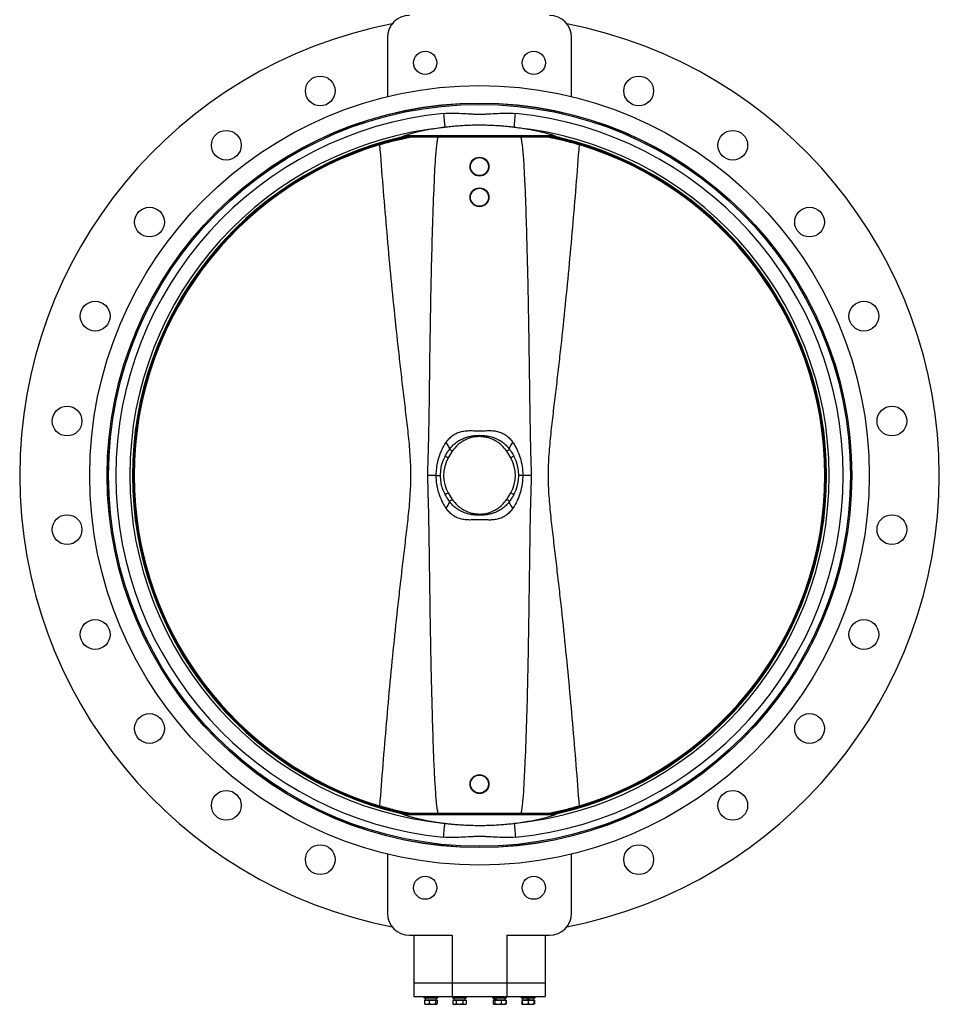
# Model space of a CAD drawing. Header units: millimetres. Extents: x 3 to 4919, y -224 to 3490.
# Tile 12 of 55: x 1503 to 2553, y 635 to 1759. Entities that reach past the tile are written whole.
import ezdxf

# ---------------------------------------------------------------- set-up
doc = ezdxf.new("R2010")
doc.units = ezdxf.units.MM

msp = doc.modelspace()

# ---------------------------------------------------------------- linework, layer by layer
at = {"color": 7, "linetype": 'Continuous', "lineweight": 25}
for p, q in [((1922.7, 1739.2), (1922.7, 1671.7)), ((2132.7, 1671.7), (2132.7, 1739.2)), ((1996, 1663.2), (1996, 1663)), ((2059.4, 1663), (2059.4, 1663.2)), ((1936.2, 1624.8), (1936.2, 1624.8)), ((1940.2, 1625.2), (1940.3, 1625.2)), ((2115.2, 1625.2), (1940.3, 1625.2)), ((2113.5, 1626.8), (1941.9, 1626.8)), ((2115.2, 1625.2), (2115.3, 1625.2)), ((2119.3, 1624.8), (2119.2, 1624.8)), ((1978.3, 1239.2), (1968.2, 1239.2)), ((2087.2, 1239.2), (2077.1, 1239.2)), ((1936.2, 853.7), (1936.2, 853.7)), ((1940.3, 853.2), (1940.2, 853.2)), ((2115.2, 853.2), (1940.3, 853.2)), ((2113.5, 851.6), (1941.9, 851.6)), ((2115.3, 853.2), (2115.2, 853.2)), ((2119.2, 853.7), (2119.3, 853.7)), ((1996, 815.5), (1996, 815.3)), ((2059.4, 815.3), (2059.4, 815.5)), ((1922.7, 806.8), (1922.7, 739.2)), ((2132.7, 739.2), (2132.7, 806.8)), ((1947.7, 714.2), (1996.6, 714.2)), ((1952.7, 714.2), (1952.7, 659.2)), ((1996.6, 714.2), (1996.6, 659.2)), ((2058.8, 714.2), (2058.8, 659.2)), ((2058.8, 714.2), (2107.7, 714.2)), ((2102.7, 714.2), (2102.7, 659.2)), ((1996.6, 659.2), (1952.7, 659.2)), ((1952.7, 659.2), (1952.7, 644.2)), ((2058.8, 659.2), (1996.6, 659.2)), ((1996.6, 659.2), (1996.6, 644.2)), ((2102.7, 659.2), (2058.8, 659.2)), ((2058.8, 659.2), (2058.8, 644.2)), ((2102.7, 659.2), (2102.7, 644.2)), ((1952.7, 644.2), (1996.6, 644.2)), ((1964.3, 644.2), (1964.3, 642.6)), ((1964.3, 642.6), (1980.3, 642.6)), ((1965.8, 642.6), (1965.8, 640.5)), ((1978.7, 640.5), (1978.7, 642.6)), ((1980.3, 642.6), (1980.3, 644.2)), ((1996.6, 644.2), (2058.8, 644.2)), ((1996.8, 644.2), (1996.8, 642.6)), ((1996.8, 642.6), (2012.8, 642.6)), ((1998.3, 642.6), (1998.3, 640.5)), ((2011.2, 640.5), (2011.2, 642.6)), ((2012.8, 642.6), (2012.8, 644.2)), ((2042.7, 644.2), (2042.7, 642.6)), ((2042.7, 642.6), (2058.7, 642.6)), ((2044.2, 642.6), (2044.2, 640.5)), ((2057.1, 640.5), (2057.1, 642.6)), ((2058.7, 642.6), (2058.7, 644.2)), ((2058.8, 644.2), (2102.7, 644.2)), ((2075.1, 644.2), (2075.1, 642.6)), ((2075.1, 642.6), (2091.1, 642.6)), ((2076.7, 642.6), (2076.7, 640.5)), ((2089.6, 640.5), (2089.6, 642.6)), ((2091.1, 642.6), (2091.1, 644.2)), ((1965, 639.9), (1965, 635.6)), ((1965, 639.9), (1970.3, 639.9)), ((1965, 635.6), (1965.6, 635.4)), ((1965.5, 635.3), (1965.8, 635.2)), ((1965.8, 640.5), (1978.7, 640.5)), ((1967.7, 635.2), (1965.8, 635.2)), ((1966.5, 640.5), (1965.9, 639.9)), ((1974, 635.2), (1967.7, 635.2)), ((1970.3, 639.9), (1970.3, 635.6)), ((1970.3, 639.9), (1977.6, 639.9)), ((1974, 635.2), (1970.3, 635.6)), ((1977.6, 635.6), (1974, 635.2)), ((1978.6, 635.2), (1974, 635.2)), ((1977.6, 639.9), (1977.6, 635.6)), ((1977.6, 639.9), (1979.5, 639.9)), ((1978.6, 635.2), (1977.6, 635.6)), ((1978.6, 639.9), (1978, 640.5)), ((1979.5, 635.6), (1978.6, 635.2)), ((1978.8, 635.2), (1978.6, 635.2)), ((1978.8, 635.2), (1979, 635.3)), ((1979.5, 639.9), (1979.5, 635.6)), ((1997.2, 639.9), (1997.2, 635.6)), ((1997.2, 639.9), (2001, 639.9)), ((1997.2, 635.6), (1998.3, 635.2)), ((1999.1, 635.2), (1997.2, 635.6)), ((1998.3, 640.5), (1998.4, 640.5)), ((1999.1, 635.2), (1998.3, 635.2)), ((1999, 640.5), (1998.4, 639.9)), ((1998.4, 640.5), (2011.2, 640.5)), ((2001, 635.6), (1999.1, 635.2)), ((2004.8, 635.2), (1999.1, 635.2)), ((2001, 639.9), (2001, 635.6)), ((2001, 639.9), (2008.5, 639.9)), ((2010.4, 635.2), (2004.8, 635.2)), ((2008.5, 639.9), (2008.5, 635.6)), ((2008.5, 639.9), (2012.3, 639.9)), ((2010.4, 635.2), (2008.5, 635.6)), ((2012.3, 635.6), (2010.4, 635.2)), ((2011.3, 635.2), (2010.4, 635.2)), ((2011.1, 639.9), (2010.5, 640.5)), ((2011.3, 635.2), (2012.3, 635.6)), ((2012.3, 639.9), (2012.3, 635.6)), ((2043.2, 639.9), (2043.2, 635.6)), ((2043.2, 639.9), (2043.4, 639.9)), ((2043.2, 635.6), (2043.7, 635.4)), ((2043.3, 635.6), (2043.2, 635.6)), ((2043.4, 639.9), (2043.4, 635.6)), ((2043.4, 639.9), (2045.4, 639.9)), ((2044.4, 635.2), (2043.4, 635.6)), ((2043.9, 635.3), (2044.2, 635.2)), ((2044.2, 640.5), (2046.1, 640.5)), ((2044.4, 635.2), (2044.2, 635.2)), ((2044.9, 640.5), (2044.3, 639.9)), ((2045.4, 635.6), (2044.4, 635.2)), ((2049, 635.2), (2044.4, 635.2)), ((2045.4, 639.9), (2045.4, 635.6)), ((2045.4, 639.9), (2052.6, 639.9)), ((2049, 635.2), (2045.4, 635.6)), ((2046.1, 640.5), (2046.6, 640.5)), ((2047.1, 640.5), (2046.7, 640.5)), ((2047.1, 640.5), (2057.1, 640.5)), ((2052.6, 635.6), (2049, 635.2)), ((2055.3, 635.2), (2049, 635.2)), ((2052.6, 639.9), (2052.6, 635.6)), ((2052.6, 639.9), (2057.9, 639.9)), ((2057.2, 635.2), (2055.3, 635.2)), ((2057, 639.9), (2056.4, 640.5)), ((2057.2, 635.2), (2057.4, 635.3)), ((2057.4, 635.4), (2057.9, 635.6)), ((2057.7, 635.4), (2058.2, 635.6)), ((2057.9, 639.9), (2058.2, 639.9)), ((2057.9, 639.9), (2057.9, 635.6)), ((2058.2, 635.6), (2058, 635.6)), ((2058.2, 639.9), (2058.2, 635.6)), ((2075.9, 639.9), (2075.9, 635.6)), ((2075.9, 639.9), (2076.6, 639.9)), ((2075.9, 635.6), (2076.4, 635.4)), ((2076.4, 635.3), (2076.6, 635.2)), ((2076.6, 639.9), (2076.6, 635.6)), ((2076.6, 639.9), (2083.1, 639.9)), ((2079.9, 635.2), (2076.6, 635.6)), ((2079.9, 635.2), (2076.6, 635.2)), ((2076.7, 640.5), (2083.1, 640.5)), ((2077.4, 640.5), (2076.8, 639.9)), ((2083.1, 635.6), (2079.9, 635.2)), ((2086.4, 635.2), (2079.9, 635.2)), ((2084.4, 640.5), (2083.1, 640.5)), ((2083.1, 639.9), (2083.1, 635.6)), ((2083.1, 639.9), (2089.6, 639.9)), ((2086.4, 635.2), (2083.1, 635.6)), ((2084.4, 640.5), (2089.6, 640.5)), ((2089.6, 635.6), (2086.4, 635.2)), ((2089.6, 635.2), (2086.4, 635.2)), ((2089.5, 639.9), (2088.9, 640.5)), ((2089.6, 639.9), (2090.4, 639.9)), ((2089.6, 639.9), (2089.6, 635.6)), ((2089.6, 635.2), (2089.9, 635.3)), ((2090.4, 635.6), (2089.9, 635.4)), ((2090.4, 639.9), (2090.4, 635.6))]:
    msp.add_line(p, q, dxfattribs=at)
at = {"color": 7, "linetype": 'Continuous', "lineweight": 25, "flags": 128}
for points in [[(1986.6, 1652.5), (1986.8, 1650.1), (1987, 1647.7), (1987.3, 1645.4), (1987.5, 1643.4), (1987.7, 1641.5), (1987.8, 1639.9), (1988, 1638.5), (1988.1, 1637.5), (1988.1, 1636.9), (1988.1, 1636.6)], [(2067.3, 1636.6), (2067.3, 1636.9), (2067.4, 1637.5), (2067.5, 1638.5), (2067.6, 1639.9), (2067.8, 1641.5), (2068, 1643.4), (2068.2, 1645.4), (2068.4, 1647.7), (2068.6, 1650.1), (2068.9, 1652.5)], [(1939.6, 1625.7), (1939.7, 1625.6), (1940.2, 1625.2)], [(2115.3, 1625.2), (2115.7, 1625.6), (2115.8, 1625.7)], [(1993.3, 1268.9), (1993.4, 1269.7), (1993.2, 1270.5), (1992.9, 1271.4), (1992.5, 1272.4), (1992, 1273.4), (1991.3, 1274.5), (1990.5, 1275.7), (1989.5, 1276.8)], [(2062.1, 1268.9), (2062.1, 1269.7), (2062.2, 1270.5), (2062.5, 1271.4), (2062.9, 1272.4), (2063.5, 1273.4), (2064.2, 1274.5), (2065, 1275.7), (2065.9, 1276.8)], [(1991.9, 1259.3), (1991.3, 1259.6), (1990.6, 1260), (1990, 1260.3), (1989.5, 1260.6), (1989, 1260.9), (1988.7, 1261.1), (1988.5, 1261.2), (1988.4, 1261.2)], [(1996.6, 1266.7), (1996, 1267.1), (1995.5, 1267.5), (1995, 1267.8), (1994.5, 1268.1), (1994.1, 1268.4), (1993.8, 1268.6), (1993.5, 1268.8), (1993.3, 1268.9)], [(2058.9, 1266.7), (2059.4, 1267.1), (2060, 1267.5), (2060.5, 1267.8), (2060.9, 1268.1), (2061.3, 1268.4), (2061.7, 1268.6), (2061.9, 1268.8), (2062.1, 1268.9)], [(2067, 1261.2), (2066.9, 1261.2), (2066.7, 1261.1), (2066.4, 1260.9), (2066, 1260.6), (2065.4, 1260.3), (2064.8, 1260), (2064.2, 1259.6), (2063.5, 1259.3)], [(1991.9, 1219.2), (1991.3, 1218.8), (1990.6, 1218.5), (1990, 1218.1), (1989.5, 1217.8), (1989, 1217.6), (1988.7, 1217.4), (1988.5, 1217.3), (1988.4, 1217.3)], [(2067, 1217.3), (2066.9, 1217.3), (2066.7, 1217.4), (2066.4, 1217.6), (2066, 1217.8), (2065.4, 1218.1), (2064.8, 1218.5), (2064.2, 1218.8), (2063.5, 1219.2)], [(1989.5, 1201.7), (1990.5, 1202.8), (1991.3, 1203.9), (1992, 1205), (1992.5, 1206.1), (1992.9, 1207.1), (1993.2, 1208), (1993.4, 1208.8), (1993.3, 1209.6)], [(1993.3, 1209.6), (1993.5, 1209.7), (1993.8, 1209.8), (1994.1, 1210.1), (1994.5, 1210.4), (1995, 1210.7), (1995.5, 1211), (1996, 1211.4), (1996.6, 1211.8)], [(2062.1, 1209.6), (2061.9, 1209.7), (2061.7, 1209.8), (2061.3, 1210.1), (2060.9, 1210.4), (2060.5, 1210.7), (2060, 1211), (2059.4, 1211.4), (2058.9, 1211.8)], [(2065.9, 1201.7), (2065, 1202.8), (2064.2, 1203.9), (2063.5, 1205), (2062.9, 1206.1), (2062.5, 1207.1), (2062.2, 1208), (2062.1, 1208.8), (2062.1, 1209.6)], [(1940.2, 853.2), (1939.7, 852.8), (1939.6, 852.7)], [(2115.8, 852.7), (2115.7, 852.8), (2115.3, 853.2)], [(1986.6, 826), (1986.8, 828.4), (1987, 830.8), (1987.3, 833), (1987.5, 835.1), (1987.7, 837), (1987.8, 838.6), (1988, 839.9), (1988.1, 840.9), (1988.1, 841.6), (1988.1, 841.9)], [(2067.3, 841.9), (2067.3, 841.6), (2067.4, 840.9), (2067.5, 839.9), (2067.6, 838.6), (2067.8, 837), (2068, 835.1), (2068.2, 833), (2068.4, 830.8), (2068.6, 828.4), (2068.9, 826)], [(2083.1, 640.5), (2082.7, 641.2), (2082.3, 641.9), (2081.9, 642.6)], [(2083.1, 642.6), (2083.6, 641.9), (2084, 641.2), (2084.4, 640.5)]]:
    msp.add_lwpolyline(points, dxfattribs=at)
at = {"color": 7, "linetype": 'Continuous', "lineweight": 25}
for centre, radius in [((1965.7, 1710.2), 13.2), ((2089.7, 1710.2), 13.2), ((1845.9, 1678.1), 17), ((2209.5, 1678.1), 17), ((2027.7, 1239.2), 445), ((2027.7, 1239.2), 425.1), ((2027.7, 1239.2), 425), ((2027.7, 1239.2), 423.5), ((1738.6, 1616.1), 17), ((2316.9, 1616.1), 17), ((2027.7, 1591.7), 10.8), ((2027.7, 1591.7), 10.3), ((2027.7, 1556.7), 10.8), ((2027.7, 1556.7), 10.3), ((1650.9, 1528.4), 17), ((2404.6, 1528.4), 17), ((1588.9, 1421), 17), ((2466.6, 1421), 17), ((1556.8, 1301.2), 17), ((2498.6, 1301.2), 17), ((1556.8, 1177.2), 17), ((2498.6, 1177.2), 17), ((1588.9, 1057.5), 17), ((2466.6, 1057.5), 17), ((1650.9, 950.1), 17), ((2404.6, 950.1), 17), ((2027.7, 886.7), 10.8), ((2027.7, 886.7), 10.3), ((1738.6, 862.4), 17), ((2316.9, 862.4), 17), ((1845.9, 800.4), 17), ((2209.5, 800.4), 17), ((1965.7, 768.3), 13.2), ((2089.7, 768.3), 13.2)]:
    msp.add_circle(centre, radius, dxfattribs=at)
for centre, radius, start, end in [((2027.7, 1239.2), 525, 100.9416, 259.0584), ((1947.7, 1739.2), 25, 90, 180), ((2107.7, 1739.2), 25, 0, 90), ((2027.7, 1239.2), 525, 280.9416, 79.0584), ((2027.7, 1239.2), 415.3, 95.6866, 264.3134), ((2027.7, 1239.2), 415.3, 275.6866, 84.3134), ((2027.7, 1239.2), 399.3, 95.6866, 264.3134), ((2027.7, 1239.2), 399.3, 275.6866, 84.3134), ((2027.7, 1239.2), 396.3, 103.4365, 256.5635), ((2027.7, 1239.2), 396.3, 103.355, 103.4365), ((1940.3, 1605.2), 20, 101.807, 103.4365), ((2027.7, 1239.2), 394.4, 281.8157, 78.1843), ((2115.2, 1605.2), 20, 76.5635, 78.193), ((2027.7, 1239.2), 396.3, 76.5635, 76.645), ((2027.7, 1239.2), 396.3, 283.4365, 76.5635), ((2027.7, 1239.2), 394.4, 106.7562, 253.2438), ((2027.7, 1239.2), 394.4, 286.7562, 73.2438), ((2027.7, 1239.2), 45, 150.7762, 209.2238), ((2027.7, 1239.2), 41, 150.7762, 209.2238), ((2027.7, 1239.2), 41, 330.7762, 29.2238), ((2027.7, 1239.2), 45, 330.7762, 29.2238), ((2027.7, 1239.2), 396.3, 256.5635, 256.645), ((1940.3, 873.2), 20, 256.5635, 258.193), ((2115.2, 873.2), 20, 281.807, 283.4365), ((2027.7, 1239.2), 396.3, 283.355, 283.4365), ((1947.7, 739.2), 25, 180, 270), ((2107.7, 739.2), 25, 270, 0)]:
    msp.add_arc(centre, radius, start, end, dxfattribs=at)
at = {"color": 8, "linetype": 'Continuous', "lineweight": 25}
for radius, start, end in [(395.4, 102.4881, 257.5119), (394.4, 101.8157, 258.1843), (395.4, 282.4881, 77.5119)]:
    msp.add_arc((2027.7, 1239.2), radius, start, end, dxfattribs=at)
at = {"color": 7, "linetype": 'Continuous', "lineweight": 25}
for centre, major_axis, ratio, start_param, end_param in [((2004.8, 642.6), (0, 11.2), 0.57735, 1.570796, 1.760193), ((2004.8, 640.5), (0, 11.2), 0.57735, 1.476524, 1.570796), ((2050.7, 640.5), (-5.2, 11), 0.341999, 1.220524, 1.409921), ((2050.7, 642.6), (-5.2, 11), 0.341999, 1.409921, 1.599318)]:
    msp.add_ellipse(centre, major_axis=major_axis, ratio=ratio, start_param=start_param, end_param=end_param, dxfattribs=at)
for points, knots in [([(1986.6, 1652.5), (1990, 1652.8), (1993.4, 1652.9), (2000.3, 1652.9), (2003.7, 1652.7), (2010.6, 1652.3), (2014, 1652.1), (2019.2, 1651.8), (2020.9, 1651.8), (2024.3, 1651.7), (2026, 1651.6), (2029.5, 1651.6), (2031.2, 1651.7), (2034.6, 1651.8), (2036.3, 1651.8), (2041.5, 1652.1), (2044.9, 1652.3), (2051.7, 1652.7), (2055.2, 1652.9), (2062, 1652.9), (2065.4, 1652.8), (2068.9, 1652.5)], [0, 0, 0, 0, 0.125, 0.125, 0.25, 0.25, 0.375, 0.375, 0.4375, 0.4375, 0.5, 0.5, 0.5625, 0.5625, 0.625, 0.625, 0.75, 0.75, 0.875, 0.875, 1, 1, 1, 1]), ([(1988.1, 1636.6), (1987.9, 1636.6), (1984.7, 1636.2), (1978.7, 1635.3), (1970.6, 1634), (1963.1, 1632.5), (1956.3, 1631), (1950.4, 1629.4), (1945.5, 1628), (1943.1, 1627.2), (1941.9, 1626.8)], [0, 0, 0, 0, 0.010176, 0.150729, 0.29171, 0.43228, 0.577348, 0.722866, 0.867926, 1, 1, 1, 1]), ([(2067.3, 1636.6), (2065.6, 1636.8), (2062.2, 1637.2), (2057, 1637.7), (2051.6, 1638.1), (2045.4, 1638.5), (2038.6, 1638.8), (2031.1, 1639), (2023.4, 1639), (2015.9, 1638.8), (2008.7, 1638.4), (2001.7, 1638), (1994.8, 1637.3), (1990.4, 1636.8), (1988.1, 1636.6)], [0, 0, 0, 0, 0.068285, 0.136569, 0.205946, 0.275323, 0.366676, 0.458029, 0.552162, 0.646296, 0.733545, 0.820795, 0.910397, 1, 1, 1, 1]), ([(2113.5, 1626.8), (2112.6, 1627.2), (2110.7, 1627.8), (2107.2, 1628.8), (2103.1, 1630), (2098.4, 1631.1), (2093.2, 1632.3), (2087.6, 1633.4), (2081.5, 1634.5), (2074.8, 1635.6), (2069.9, 1636.2), (2067.3, 1636.6)], [0, 0, 0, 0, 0.108089, 0.21618, 0.327435, 0.438691, 0.546773, 0.654855, 0.766067, 0.877278, 1, 1, 1, 1]), ([(1914, 1616.8), (1916.3, 1617.5), (1920.9, 1618.9), (1927.8, 1620.7), (1934.7, 1622.4), (1941.6, 1624), (1945.9, 1624.8), (1948.1, 1625.2)], [0, 0, 0, 0, 0.198026, 0.396045, 0.599681, 0.803311, 1, 1, 1, 1]), ([(1936.2, 1624.8), (1936.7, 1624.9), (1937.6, 1625.2), (1938.6, 1625.4), (1939.3, 1625.6), (1939.5, 1625.7), (1939.6, 1625.7), (1939.6, 1625.7)], [0, 0, 0, 0, 0.320339, 0.571497, 0.778951, 0.959869, 1, 1, 1, 1]), ([(1940.2, 1625.2), (1940.1, 1625.2), (1939.8, 1625.2), (1939, 1625.2), (1937.7, 1625.1), (1936.7, 1624.9), (1936.2, 1624.8)], [0, 0, 0, 0, 0.175212, 0.388793, 0.679931, 1, 1, 1, 1]), ([(1941.9, 1626.8), (1941.4, 1626.6), (1940.5, 1626.2), (1939.9, 1625.9), (1939.6, 1625.7)], [0, 0, 0, 0, 0.499159, 1, 1, 1, 1]), ([(1980.3, 1625.2), (1980.1, 1624.7), (1979.4, 1622.5), (1978.8, 1618), (1977.9, 1609.1), (1976.9, 1596.9), (1976.1, 1581.5), (1975, 1555.9), (1973.7, 1519.9), (1972.5, 1473.7), (1971.6, 1427.6), (1970.9, 1384.9), (1970.4, 1345.8), (1970, 1310.3), (1969.3, 1274.8), (1968.6, 1251.1), (1968.2, 1239.2)], [0, 0, 0, 0, 0.004468, 0.019524, 0.034631, 0.074508, 0.114413, 0.154319, 0.273803, 0.393303, 0.51282, 0.632327, 0.724252, 0.816186, 0.9081, 1, 1, 1, 1]), ([(2087.2, 1239.2), (2086.9, 1249.9), (2086.2, 1271.2), (2085.6, 1303.1), (2085.2, 1335.1), (2084.7, 1370.7), (2084.1, 1410), (2083.2, 1457.8), (2082.1, 1504.1), (2080.9, 1544.8), (2079.8, 1572), (2078.8, 1590.2), (2078.1, 1602.4), (2077.4, 1610.6), (2076.8, 1616.1), (2076.3, 1619.8), (2075.9, 1622.3), (2075.6, 1623.9), (2075.3, 1624.8), (2075.2, 1625.2), (2075.2, 1625.2)], [0, 0, 0, 0, 0.082644, 0.165301, 0.247973, 0.330638, 0.441785, 0.552932, 0.701744, 0.801415, 0.868208, 0.913001, 0.943072, 0.963291, 0.976916, 0.986129, 0.99239, 0.996677, 0.999645, 1, 1, 1, 1]), ([(2107.3, 1625.2), (2108.6, 1625), (2112, 1624.4), (2117.9, 1623.1), (2125.2, 1621.3), (2133.1, 1619.3), (2138.6, 1617.7), (2141.4, 1616.8)], [0, 0, 0, 0, 0.117651, 0.318906, 0.520168, 0.758902, 1, 1, 1, 1]), ([(2115.8, 1625.7), (2115.5, 1625.9), (2114.9, 1626.2), (2114, 1626.6), (2113.5, 1626.8)], [0, 0, 0, 0, 0.4991588, 1, 1, 1, 1]), ([(2119.2, 1624.8), (2118.7, 1624.9), (2117.7, 1625.1), (2116.5, 1625.2), (2115.6, 1625.2), (2115.4, 1625.2), (2115.3, 1625.2)], [0, 0, 0, 0, 0.29882, 0.612976, 0.814417, 1, 1, 1, 1]), ([(2115.8, 1625.7), (2115.9, 1625.7), (2116, 1625.7), (2116.6, 1625.5), (2117.4, 1625.3), (2118.3, 1625), (2119, 1624.9), (2119.3, 1624.8)], [0, 0, 0, 0, 0.187414, 0.374171, 0.576922, 0.817187, 1, 1, 1, 1]), ([(1914, 861.6), (1916.4, 893.1), (1918.9, 924.6), (1924.3, 987.6), (1927.3, 1019), (1932.1, 1066.2), (1933.8, 1081.9), (1936.4, 1105.4), (1937.3, 1113.3), (1939.1, 1129), (1940, 1136.8), (1941.9, 1152.6), (1942.8, 1160.4), (1944.7, 1176.1), (1945.6, 1184), (1947.3, 1199.7), (1948, 1207.6), (1948.8, 1219.4), (1949.1, 1223.4), (1949.3, 1229.3), (1949.3, 1231.3), (1949.4, 1235.3), (1949.4, 1237.3), (1949.4, 1243.3), (1949.4, 1247.2), (1949.1, 1255.1), (1948.8, 1259.1), (1948, 1270.9), (1947.3, 1278.8), (1945.6, 1294.6), (1944.7, 1302.4), (1942.8, 1318.1), (1941.9, 1326), (1940, 1341.7), (1939.1, 1349.5), (1937.3, 1365.2), (1936.4, 1373.1), (1933.8, 1396.6), (1932.1, 1412.3), (1927.3, 1459.5), (1924.3, 1490.9), (1918.9, 1553.9), (1916.4, 1585.3), (1914, 1616.8)], [0, 0, 0, 0, 0.125, 0.125, 0.25, 0.25, 0.3125, 0.3125, 0.34375, 0.34375, 0.375, 0.375, 0.40625, 0.40625, 0.4375, 0.4375, 0.46875, 0.46875, 0.484375, 0.484375, 0.492188, 0.492188, 0.5, 0.5, 0.515625, 0.515625, 0.53125, 0.53125, 0.5625, 0.5625, 0.59375, 0.59375, 0.625, 0.625, 0.65625, 0.65625, 0.6875, 0.6875, 0.75, 0.75, 0.875, 0.875, 1, 1, 1, 1]), ([(2141.4, 1616.8), (2139.1, 1585.3), (2136.5, 1553.8), (2131.1, 1490.9), (2128.1, 1459.5), (2123.3, 1412.3), (2121.6, 1396.6), (2119, 1373), (2118.1, 1365.2), (2116.3, 1349.5), (2115.4, 1341.6), (2113.5, 1325.9), (2112.6, 1318.1), (2110.7, 1302.4), (2109.8, 1294.5), (2108.2, 1278.8), (2107.4, 1270.9), (2106.6, 1259), (2106.4, 1255.1), (2106.1, 1249.1), (2106.1, 1247.1), (2106, 1243.2), (2106, 1241.2), (2106, 1235.2), (2106.1, 1231.3), (2106.4, 1223.3), (2106.6, 1219.4), (2107.4, 1207.5), (2108.2, 1199.7), (2109.8, 1183.9), (2110.8, 1176.1), (2112.6, 1160.4), (2113.5, 1152.5), (2115.4, 1136.8), (2116.3, 1128.9), (2118.1, 1113.2), (2119, 1105.4), (2121.6, 1081.8), (2123.3, 1066.1), (2128.1, 1019), (2131.1, 987.5), (2136.5, 924.6), (2139.1, 893.1), (2141.4, 861.6)], [0, 0, 0, 0, 0.125, 0.125, 0.25, 0.25, 0.3125, 0.3125, 0.34375, 0.34375, 0.375, 0.375, 0.40625, 0.40625, 0.4375, 0.4375, 0.46875, 0.46875, 0.484375, 0.484375, 0.492187, 0.492187, 0.5, 0.5, 0.515625, 0.515625, 0.53125, 0.53125, 0.5625, 0.5625, 0.59375, 0.59375, 0.625, 0.625, 0.65625, 0.65625, 0.6875, 0.6875, 0.75, 0.75, 0.875, 0.875, 1, 1, 1, 1]), ([(1989.5, 1276.8), (1990.5, 1278.3), (1991.6, 1279.6), (1994, 1282.2), (1995.3, 1283.3), (1997.3, 1284.9), (1998, 1285.4), (1999.5, 1286.3), (2000.3, 1286.7), (2001.8, 1287.5), (2002.6, 1287.8), (2004.3, 1288.5), (2005.1, 1288.7), (2007.7, 1289.4), (2009.4, 1289.8), (2012.1, 1290.1), (2013, 1290.2), (2014.8, 1290.2), (2015.7, 1290.3), (2018.4, 1290.3), (2020.3, 1290.2), (2023, 1290.1), (2024, 1290.1), (2025.8, 1290), (2026.7, 1290), (2028.6, 1290), (2029.5, 1290), (2031.3, 1290.1), (2032.3, 1290.1), (2035.1, 1290.2), (2036.9, 1290.3), (2040.5, 1290.3), (2042.4, 1290.2), (2045, 1289.9), (2045.9, 1289.8), (2047.7, 1289.4), (2048.6, 1289.2), (2051.1, 1288.5), (2052.8, 1287.9), (2055.1, 1286.7), (2055.9, 1286.3), (2057, 1285.6), (2057.4, 1285.4), (2058.1, 1284.9), (2058.5, 1284.6), (2060.2, 1283.3), (2061.5, 1282.2), (2063.8, 1279.6), (2064.9, 1278.3), (2065.9, 1276.8)], [0, 0, 0, 0, 0.0625, 0.0625, 0.125, 0.125, 0.15625, 0.15625, 0.1875, 0.1875, 0.21875, 0.21875, 0.25, 0.25, 0.3125, 0.3125, 0.34375, 0.34375, 0.375, 0.375, 0.4375, 0.4375, 0.46875, 0.46875, 0.5, 0.5, 0.53125, 0.53125, 0.5625, 0.5625, 0.625, 0.625, 0.6875, 0.6875, 0.71875, 0.71875, 0.75, 0.75, 0.8125, 0.8125, 0.84375, 0.84375, 0.859375, 0.859375, 0.875, 0.875, 0.9375, 0.9375, 1, 1, 1, 1]), ([(1993.3, 1268.9), (1994.3, 1270.3), (1995.4, 1271.5), (1997, 1273.3), (1997.6, 1273.9), (1998.8, 1275), (1999.5, 1275.5), (2001.4, 1277.1), (2002.7, 1278), (2005.5, 1279.7), (2007, 1280.4), (2009.3, 1281.4), (2010, 1281.7), (2011.6, 1282.3), (2012.4, 1282.6), (2014.7, 1283.3), (2016.3, 1283.7), (2018.7, 1284.1), (2019.5, 1284.3), (2021.2, 1284.5), (2022, 1284.6), (2024.5, 1284.8), (2026.1, 1284.9), (2029.4, 1284.9), (2031, 1284.8), (2033.5, 1284.6), (2034.3, 1284.5), (2036, 1284.3), (2036.8, 1284.1), (2040.8, 1283.3), (2044, 1282.4), (2047.7, 1280.7), (2048.5, 1280.4), (2049.9, 1279.6), (2050.6, 1279.2), (2052.8, 1278), (2054.1, 1277), (2056.6, 1275), (2057.8, 1273.9), (2059.5, 1272.1), (2060, 1271.5), (2061.1, 1270.2), (2061.6, 1269.6), (2062.1, 1268.9)], [0, 0, 0, 0, 0.0625, 0.0625, 0.09375, 0.09375, 0.125, 0.125, 0.1875, 0.1875, 0.25, 0.25, 0.28125, 0.28125, 0.3125, 0.3125, 0.375, 0.375, 0.40625, 0.40625, 0.4375, 0.4375, 0.5, 0.5, 0.5625, 0.5625, 0.59375, 0.59375, 0.625, 0.625, 0.75, 0.75, 0.78125, 0.78125, 0.8125, 0.8125, 0.875, 0.875, 0.9375, 0.9375, 0.96875, 0.96875, 1, 1, 1, 1]), ([(2058.9, 1266.7), (2057.1, 1269.3), (2055.1, 1271.6), (2052.2, 1274.2), (2051.7, 1274.7), (2050.5, 1275.6), (2049.8, 1276.1), (2048, 1277.4), (2046.7, 1278.2), (2044.7, 1279.3), (2044, 1279.6), (2042.6, 1280.3), (2041.9, 1280.6), (2039.7, 1281.4), (2038.2, 1281.9), (2035.3, 1282.7), (2033.8, 1282.9), (2031.5, 1283.2), (2030.7, 1283.3), (2029.2, 1283.4), (2028.4, 1283.4), (2024.6, 1283.4), (2021.6, 1283), (2017.9, 1282.1), (2017.1, 1281.9), (2015.6, 1281.4), (2014.9, 1281.1), (2012.8, 1280.3), (2011.4, 1279.6), (2008.7, 1278.2), (2007.4, 1277.4), (2005.5, 1276), (2004.9, 1275.6), (2003.7, 1274.6), (2003.1, 1274.1), (2000.3, 1271.6), (1998.3, 1269.3), (1996.6, 1266.7)], [0, 0, 0, 0, 0.125, 0.125, 0.15625, 0.15625, 0.1875, 0.1875, 0.25, 0.25, 0.28125, 0.28125, 0.3125, 0.3125, 0.375, 0.375, 0.4375, 0.4375, 0.46875, 0.46875, 0.5, 0.5, 0.625, 0.625, 0.65625, 0.65625, 0.6875, 0.6875, 0.75, 0.75, 0.8125, 0.8125, 0.84375, 0.84375, 0.875, 0.875, 1, 1, 1, 1]), ([(1978.3, 1239.2), (1978.3, 1240.9), (1978.4, 1242.7), (1978.7, 1246), (1978.9, 1247.7), (1979.6, 1252.8), (1980.3, 1256), (1981.5, 1260), (1981.8, 1260.8), (1982.3, 1262.4), (1982.6, 1263.1), (1983.5, 1265.4), (1984.1, 1266.9), (1986.2, 1271.3), (1987.7, 1274.1), (1989.5, 1276.8)], [0, 0, 0, 0, 0.125, 0.125, 0.25, 0.25, 0.5, 0.5, 0.5625, 0.5625, 0.625, 0.625, 0.75, 0.75, 1, 1, 1, 1]), ([(2065.9, 1276.8), (2066.8, 1275.5), (2067.6, 1274.1), (2069.2, 1271.3), (2070, 1269.9), (2072, 1265.4), (2073.2, 1262.4), (2074.6, 1257.6), (2075, 1256), (2075.6, 1253.5), (2075.8, 1252.7), (2076.1, 1251.1), (2076.2, 1250.2), (2076.8, 1246), (2077.1, 1242.7), (2077.1, 1239.2)], [0, 0, 0, 0, 0.125, 0.125, 0.25, 0.25, 0.5, 0.5, 0.625, 0.625, 0.6875, 0.6875, 0.75, 0.75, 1, 1, 1, 1]), ([(1988.4, 1261.2), (1989.2, 1262.5), (1990, 1263.8), (1991.6, 1266.4), (1992.5, 1267.7), (1993.3, 1268.9)], [0, 0, 0, 0, 0.5, 0.5, 1, 1, 1, 1]), ([(2062.1, 1268.9), (2063, 1267.7), (2063.8, 1266.4), (2065.5, 1263.8), (2066.2, 1262.5), (2067, 1261.2)], [0, 0, 0, 0, 0.5, 0.5, 1, 1, 1, 1]), ([(1968.2, 1239.2), (1968.5, 1228.6), (1969.2, 1207.3), (1969.8, 1175.3), (1970.3, 1143.4), (1970.7, 1107.8), (1971.3, 1068.5), (1972.2, 1020.7), (1973.3, 974.3), (1974.6, 933.7), (1975.6, 906.5), (1976.6, 888.3), (1977.4, 876.1), (1978, 867.9), (1978.6, 862.4), (1979.1, 858.7), (1979.5, 856.2), (1979.9, 854.6), (1980.1, 853.6), (1980.2, 853.3), (1980.2, 853.2)], [0, 0, 0, 0, 0.082644, 0.165301, 0.247973, 0.330638, 0.441785, 0.552932, 0.701744, 0.801415, 0.868208, 0.913001, 0.943072, 0.963291, 0.976916, 0.986129, 0.99239, 0.996677, 0.999645, 1, 1, 1, 1]), ([(1989.5, 1201.7), (1988.6, 1203), (1987.8, 1204.4), (1986.2, 1207.2), (1985.5, 1208.6), (1983.4, 1213.1), (1982.2, 1216.1), (1980.8, 1220.9), (1980.4, 1222.5), (1979.8, 1224.9), (1979.7, 1225.8), (1979.4, 1227.4), (1979.2, 1228.3), (1978.6, 1232.4), (1978.3, 1235.8), (1978.3, 1239.2)], [0, 0, 0, 0, 0.125, 0.125, 0.25, 0.25, 0.5, 0.5, 0.625, 0.625, 0.6875, 0.6875, 0.75, 0.75, 1, 1, 1, 1]), ([(1978.3, 1239.2), (1979, 1239.2), (1979.6, 1239.2), (1980.7, 1239.2), (1981.2, 1239.2), (1981.9, 1239.2), (1982.2, 1239.2), (1982.5, 1239.2), (1982.6, 1239.2), (1982.7, 1239.2), (1982.7, 1239.2), (1982.7, 1239.2), (1982.7, 1239.2), (1982.7, 1239.2), (1982.7, 1239.2), (1982.7, 1239.2)], [0, 0, 0, 0, 0.25, 0.25, 0.5, 0.5, 0.75, 0.75, 0.875, 0.875, 0.9375, 0.9375, 0.96875, 0.96875, 1, 1, 1, 1]), ([(2077.1, 1239.2), (2077.1, 1237.5), (2077, 1235.8), (2076.8, 1232.4), (2076.6, 1230.7), (2075.8, 1225.7), (2075.1, 1222.4), (2073.9, 1218.5), (2073.6, 1217.7), (2073.1, 1216.1), (2072.8, 1215.3), (2072, 1213), (2071.3, 1211.5), (2069.3, 1207.1), (2067.7, 1204.3), (2065.9, 1201.7)], [0, 0, 0, 0, 0.125, 0.125, 0.25, 0.25, 0.5, 0.5, 0.5625, 0.5625, 0.625, 0.625, 0.75, 0.75, 1, 1, 1, 1]), ([(2077.1, 1239.2), (2076.4, 1239.2), (2075.8, 1239.2), (2074.7, 1239.2), (2074.2, 1239.2), (2073.5, 1239.2), (2073.2, 1239.2), (2072.9, 1239.2), (2072.8, 1239.2), (2072.8, 1239.2), (2072.7, 1239.2), (2072.7, 1239.2), (2072.7, 1239.2), (2072.7, 1239.2), (2072.7, 1239.2), (2072.7, 1239.2)], [0, 0, 0, 0, 0.25, 0.25, 0.5, 0.5, 0.75, 0.75, 0.875, 0.875, 0.9375, 0.9375, 0.96875, 0.96875, 1, 1, 1, 1]), ([(2075.1, 853.2), (2075.3, 853.8), (2076, 856), (2076.6, 860.5), (2077.6, 869.4), (2078.5, 881.5), (2079.3, 896.9), (2080.4, 922.6), (2081.8, 958.5), (2083, 1004.7), (2083.8, 1050.9), (2084.5, 1093.6), (2085, 1132.7), (2085.5, 1168.2), (2086.1, 1203.7), (2086.9, 1227.4), (2087.2, 1239.2)], [0, 0, 0, 0, 0.004468, 0.019524, 0.034631, 0.074508, 0.114413, 0.154319, 0.273803, 0.393303, 0.51282, 0.632327, 0.724252, 0.816186, 0.9081, 1, 1, 1, 1]), ([(1993.3, 1209.6), (1992.5, 1210.8), (1991.6, 1212.1), (1990, 1214.6), (1989.2, 1215.9), (1988.4, 1217.3)], [0, 0, 0, 0, 0.5, 0.5, 1, 1, 1, 1]), ([(2067, 1217.3), (2066.2, 1215.9), (2065.5, 1214.6), (2063.8, 1212.1), (2063, 1210.8), (2062.1, 1209.6)], [0, 0, 0, 0, 0.5, 0.5, 1, 1, 1, 1]), ([(2062.1, 1209.6), (2061.1, 1208.2), (2060.1, 1207), (2058.4, 1205.2), (2057.8, 1204.6), (2056.6, 1203.5), (2056, 1202.9), (2054, 1201.4), (2052.7, 1200.5), (2049.9, 1198.8), (2048.4, 1198), (2046.2, 1197), (2045.4, 1196.7), (2043.9, 1196.2), (2043.1, 1195.9), (2040.7, 1195.2), (2039.1, 1194.8), (2036.7, 1194.3), (2035.9, 1194.2), (2034.2, 1194), (2033.4, 1193.9), (2031, 1193.6), (2029.3, 1193.6), (2026, 1193.6), (2024.4, 1193.7), (2021.9, 1193.9), (2021.1, 1194), (2019.5, 1194.2), (2018.7, 1194.3), (2014.6, 1195.1), (2011.5, 1196.1), (2007.7, 1197.7), (2007, 1198.1), (2005.5, 1198.8), (2004.8, 1199.2), (2002.7, 1200.5), (2001.3, 1201.4), (1998.8, 1203.5), (1997.6, 1204.6), (1995.9, 1206.3), (1995.4, 1207), (1994.3, 1208.2), (1993.8, 1208.9), (1993.3, 1209.6)], [0, 0, 0, 0, 0.0625, 0.0625, 0.09375, 0.09375, 0.125, 0.125, 0.1875, 0.1875, 0.25, 0.25, 0.28125, 0.28125, 0.3125, 0.3125, 0.375, 0.375, 0.40625, 0.40625, 0.4375, 0.4375, 0.5, 0.5, 0.5625, 0.5625, 0.59375, 0.59375, 0.625, 0.625, 0.75, 0.75, 0.78125, 0.78125, 0.8125, 0.8125, 0.875, 0.875, 0.9375, 0.9375, 0.96875, 0.96875, 1, 1, 1, 1]), ([(1996.6, 1211.8), (1998.3, 1209.2), (2000.3, 1206.9), (2003.2, 1204.3), (2003.8, 1203.8), (2005, 1202.8), (2005.6, 1202.4), (2007.5, 1201.1), (2008.8, 1200.3), (2010.8, 1199.2), (2011.5, 1198.8), (2012.9, 1198.2), (2013.6, 1197.9), (2015.7, 1197), (2017.2, 1196.6), (2020.1, 1195.8), (2021.6, 1195.5), (2023.9, 1195.2), (2024.7, 1195.2), (2026.2, 1195.1), (2027, 1195), (2030.8, 1195), (2033.8, 1195.4), (2037.6, 1196.4), (2038.3, 1196.6), (2039.8, 1197.1), (2040.5, 1197.4), (2042.6, 1198.2), (2044, 1198.8), (2046.7, 1200.3), (2048, 1201.1), (2049.9, 1202.4), (2050.5, 1202.9), (2051.7, 1203.9), (2052.3, 1204.3), (2055.1, 1206.9), (2057.1, 1209.2), (2058.9, 1211.8)], [0, 0, 0, 0, 0.125, 0.125, 0.15625, 0.15625, 0.1875, 0.1875, 0.25, 0.25, 0.28125, 0.28125, 0.3125, 0.3125, 0.375, 0.375, 0.4375, 0.4375, 0.46875, 0.46875, 0.5, 0.5, 0.625, 0.625, 0.65625, 0.65625, 0.6875, 0.6875, 0.75, 0.75, 0.8125, 0.8125, 0.84375, 0.84375, 0.875, 0.875, 1, 1, 1, 1]), ([(2065.9, 1201.7), (2064.9, 1200.2), (2063.8, 1198.8), (2061.5, 1196.3), (2060.2, 1195.1), (2058.1, 1193.6), (2057.4, 1193.1), (2055.9, 1192.2), (2055.2, 1191.8), (2053.6, 1191), (2052.8, 1190.6), (2051.1, 1190), (2050.3, 1189.7), (2047.8, 1189), (2046, 1188.7), (2043.4, 1188.4), (2042.5, 1188.3), (2040.6, 1188.2), (2039.7, 1188.2), (2037, 1188.2), (2035.1, 1188.3), (2032.4, 1188.4), (2031.5, 1188.4), (2029.6, 1188.5), (2028.7, 1188.5), (2026.9, 1188.5), (2025.9, 1188.5), (2024.1, 1188.4), (2023.2, 1188.4), (2020.4, 1188.3), (2018.5, 1188.2), (2014.9, 1188.2), (2013.1, 1188.3), (2010.4, 1188.6), (2009.5, 1188.7), (2007.7, 1189.1), (2006.9, 1189.3), (2004.3, 1190), (2002.6, 1190.6), (2000.3, 1191.7), (1999.5, 1192.2), (1998.4, 1192.8), (1998.1, 1193.1), (1997.3, 1193.6), (1997, 1193.8), (1995.2, 1195.1), (1994, 1196.3), (1991.6, 1198.8), (1990.5, 1200.2), (1989.5, 1201.7)], [0, 0, 0, 0, 0.0625, 0.0625, 0.125, 0.125, 0.15625, 0.15625, 0.1875, 0.1875, 0.21875, 0.21875, 0.25, 0.25, 0.3125, 0.3125, 0.34375, 0.34375, 0.375, 0.375, 0.4375, 0.4375, 0.46875, 0.46875, 0.5, 0.5, 0.53125, 0.53125, 0.5625, 0.5625, 0.625, 0.625, 0.6875, 0.6875, 0.71875, 0.71875, 0.75, 0.75, 0.8125, 0.8125, 0.84375, 0.84375, 0.859375, 0.859375, 0.875, 0.875, 0.9375, 0.9375, 1, 1, 1, 1]), ([(1948.1, 853.2), (1946.8, 853.5), (1943.4, 854.1), (1937.5, 855.4), (1930.2, 857.1), (1922.4, 859.2), (1916.8, 860.8), (1914, 861.6)], [0, 0, 0, 0, 0.117651, 0.318906, 0.520168, 0.758902, 1, 1, 1, 1]), ([(2141.4, 861.6), (2139.1, 861), (2134.5, 859.6), (2127.6, 857.8), (2120.7, 856), (2113.9, 854.5), (2109.5, 853.6), (2107.3, 853.2)], [0, 0, 0, 0, 0.198026, 0.396045, 0.599681, 0.803311, 1, 1, 1, 1]), ([(1939.6, 852.7), (1939.5, 852.8), (1939.4, 852.8), (1938.8, 853), (1938, 853.2), (1937.1, 853.4), (1936.5, 853.6), (1936.2, 853.7)], [0, 0, 0, 0, 0.187414, 0.374171, 0.576922, 0.817187, 1, 1, 1, 1]), ([(1936.2, 853.7), (1936.7, 853.6), (1937.7, 853.4), (1939, 853.3), (1939.8, 853.2), (1940.1, 853.2), (1940.2, 853.2)], [0, 0, 0, 0, 0.29882, 0.612976, 0.814417, 1, 1, 1, 1]), ([(1939.6, 852.7), (1939.9, 852.6), (1940.5, 852.2), (1941.4, 851.8), (1941.9, 851.6)], [0, 0, 0, 0, 0.4991588, 1, 1, 1, 1]), ([(1941.9, 851.6), (1942.8, 851.3), (1944.7, 850.7), (1948.2, 849.6), (1952.4, 848.5), (1957, 847.3), (1962.2, 846.2), (1967.8, 845), (1973.9, 843.9), (1980.6, 842.9), (1985.6, 842.2), (1988.1, 841.9)], [0, 0, 0, 0, 0.108089, 0.21618, 0.327435, 0.438691, 0.546773, 0.654855, 0.766067, 0.877278, 1, 1, 1, 1]), ([(2067.3, 841.9), (2067.5, 841.9), (2070.7, 842.3), (2076.7, 843.2), (2084.8, 844.5), (2092.3, 846), (2099.1, 847.5), (2105.1, 849), (2110, 850.4), (2112.4, 851.3), (2113.5, 851.6)], [0, 0, 0, 0, 0.010176, 0.150729, 0.29171, 0.43228, 0.577348, 0.722866, 0.867926, 1, 1, 1, 1]), ([(2113.5, 851.6), (2114, 851.8), (2114.9, 852.2), (2115.5, 852.6), (2115.8, 852.7)], [0, 0, 0, 0, 0.499159, 1, 1, 1, 1]), ([(2115.3, 853.2), (2115.4, 853.2), (2115.6, 853.2), (2116.4, 853.3), (2117.7, 853.4), (2118.7, 853.6), (2119.2, 853.7)], [0, 0, 0, 0, 0.175212, 0.388793, 0.679931, 1, 1, 1, 1]), ([(2119.3, 853.7), (2118.8, 853.5), (2117.9, 853.3), (2116.8, 853), (2116.1, 852.9), (2115.9, 852.8), (2115.8, 852.7), (2115.8, 852.7)], [0, 0, 0, 0, 0.320339, 0.571497, 0.778951, 0.959869, 1, 1, 1, 1]), ([(1988.1, 841.9), (1989.8, 841.7), (1993.2, 841.3), (1998.5, 840.8), (2003.9, 840.4), (2010, 840), (2016.8, 839.7), (2024.3, 839.5), (2032, 839.5), (2039.5, 839.7), (2046.7, 840), (2053.7, 840.5), (2060.6, 841.1), (2065.1, 841.6), (2067.3, 841.9)], [0, 0, 0, 0, 0.068285, 0.136569, 0.205946, 0.275323, 0.366676, 0.458029, 0.552162, 0.646296, 0.733545, 0.820795, 0.910397, 1, 1, 1, 1]), ([(2068.9, 826), (2065.4, 825.6), (2062, 825.5), (2055.1, 825.6), (2051.7, 825.8), (2044.8, 826.1), (2041.4, 826.4), (2036.2, 826.6), (2034.5, 826.7), (2031.1, 826.8), (2029.4, 826.8), (2026, 826.8), (2024.2, 826.8), (2020.8, 826.7), (2019.1, 826.6), (2014, 826.4), (2010.5, 826.1), (2003.7, 825.7), (2000.3, 825.6), (1993.4, 825.5), (1990, 825.6), (1986.6, 826)], [0, 0, 0, 0, 0.125, 0.125, 0.25, 0.25, 0.375, 0.375, 0.4375, 0.4375, 0.5, 0.5, 0.5625, 0.5625, 0.625, 0.625, 0.75, 0.75, 0.875, 0.875, 1, 1, 1, 1]), ([(1967.7, 635.2), (1966.8, 635.3), (1965.9, 635.4), (1965.1, 635.6), (1965, 635.6)], [0, 0, 0, 0, 0.9730045, 1, 1, 1, 1]), ([(1970.3, 635.6), (1970.1, 635.5), (1969.2, 635.3), (1968.3, 635.3), (1967.7, 635.2)], [0, 0, 0, 0, 0.253066, 1, 1, 1, 1]), ([(2004.8, 635.2), (2003.5, 635.3), (2002.3, 635.4), (2001, 635.6), (2001, 635.6)], [0, 0, 0, 0, 0.973004, 1, 1, 1, 1]), ([(2008.5, 635.6), (2008.2, 635.5), (2007, 635.3), (2005.7, 635.3), (2004.8, 635.2)], [0, 0, 0, 0, 0.2530664, 1, 1, 1, 1]), ([(2055.3, 635.2), (2054.4, 635.3), (2053.5, 635.4), (2052.6, 635.6), (2052.6, 635.6)], [0, 0, 0, 0, 0.9730045, 1, 1, 1, 1]), ([(2057.9, 635.6), (2057.7, 635.5), (2056.8, 635.3), (2055.9, 635.3), (2055.3, 635.2)], [0, 0, 0, 0, 0.253066, 1, 1, 1, 1]), ([(2076.6, 635.4), (2076.6, 635.4), (2076.4, 635.5), (2076.1, 635.5), (2075.9, 635.6)], [0, 0, 0, 0, 0.1103, 1, 1, 1, 1]), ([(2076.6, 635.6), (2076.6, 635.6), (2076.6, 635.4), (2076.6, 635.3), (2076.6, 635.2)], [0, 0, 0, 0, 0.026996, 1, 1, 1, 1]), ([(2089.6, 635.2), (2089.6, 635.3), (2089.6, 635.4), (2089.6, 635.6), (2089.6, 635.6)], [0, 0, 0, 0, 0.973004, 1, 1, 1, 1])]:
    msp.add_open_spline(points, degree=3, knots=knots, dxfattribs=at)
for points in [[(1996.6, 1266.7), (1994.9, 1264.3), (1993.4, 1261.8), (1991.9, 1259.3)], [(2063.5, 1259.3), (2062.1, 1261.8), (2060.5, 1264.3), (2058.9, 1266.7)], [(1991.9, 1219.2), (1993.4, 1216.7), (1994.9, 1214.2), (1996.6, 1211.8)], [(2058.9, 1211.8), (2060.5, 1214.2), (2062.1, 1216.7), (2063.5, 1219.2)]]:
    msp.add_open_spline(points, degree=3, dxfattribs=at)

doc.saveas('drawing.dxf')
